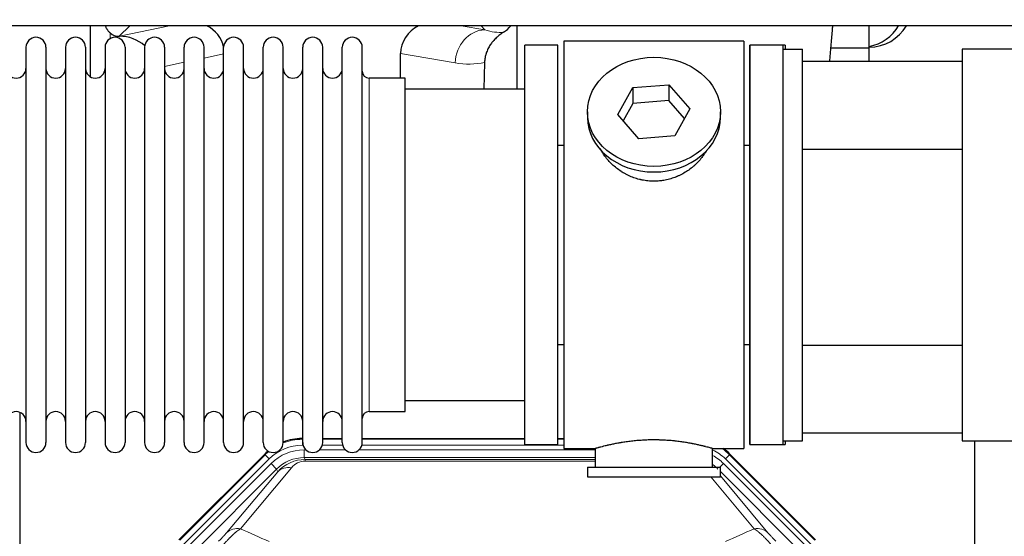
# Model space of a CAD drawing. Header units: inches. Extents: x 0 to 20790, y -12 to 14700.
# Tile 33 of 132: x 6541 to 7044, y 4156 to 4420. Entities that reach past the tile are written whole.
import ezdxf

# ---------------------------------------------------------------- set-up
doc = ezdxf.new("R2010")
doc.units = ezdxf.units.IN
doc.layers.add('1', color=7, linetype='Continuous', true_color=0xffffff)
doc.layers.add('254', color=7, linetype='Continuous', true_color=0xffffff)
doc.styles.add('latin_extended', font='simplex.shx')
doc.dimstyles.get("Standard").update_dxf_attribs({"dimtxt": 0.18, "dimasz": 0.18, "dimexe": 0.18, "dimexo": 0.0625, "dimgap": 0.09, "dimtad": 0, "dimtih": 1, "dimtoh": 1, "dimdec": 4, "dimzin": 0, "dimdsep": 46, "dimtxsty": 'Standard', "dimcen": 0.09, "dimadec": 0, "dimazin": 0, "dimtfac": 1, "dimtdec": 4, "dimtofl": 0, "dimtmove": 0, "dimatfit": 3, "dimfxl": 1, "dimtolj": 1, "dimtzin": 0, "dimarcsym": 0})

# ---------------------------------------------------------------- blocks, each defined once
blk = doc.blocks.new('_U10')
at = {"layer": '254', "color": 3, "linetype": 'Continuous', "lineweight": 13, "transparency": 16777216}
for p, q in [((1822.47, 4419.99), (1286.26, 4419.99)), ((1321.26, 4297.49), (1321.26, 4167.49)), ((7680.83, 4044.99), (1286.26, 4044.99))]:
    blk.add_line(p, q, dxfattribs=at)
at = {"layer": '254', "color": 3, "transparency": 16777216}
for points in [[(1341.68, 4297.49), (1300.84, 4297.49), (1321.26, 4419.99)], [(1300.84, 4167.49), (1341.68, 4167.49), (1321.26, 4044.99)]]:
    blk.add_solid(points, dxfattribs=at)
at = {"layer": 'Defpoints', "color": 0, "transparency": 16777216}
for p in [(1857.47, 4419.99), (1321.26, 4044.99), (7715.83, 4044.99)]:
    blk.add_point(p, dxfattribs=at)
at = {"layer": '254', "color": 2, "lineweight": 13, "transparency": 16777216, "insert": (1137.51, 4074.99), "char_height": 122.5, "attachment_point": 1, "rotation": 90, "style": 'latin_extended'}
blk.add_mtext('\\A1;375', dxfattribs=at)

msp = doc.modelspace()

# ---------------------------------------------------------------- linework, layer by layer
at = {"layer": '1', "color": 2, "linetype": 'Continuous', "lineweight": 25}
for p, q in [((7073.828, 4416.921), (3101.298, 4416.921)), ((6576.811, 4416.918), (6576.811, 4390.877)), ((6794.878, 4416.919), (6794.878, 4384.486)), ((6974.828, 4405.486), (6974.828, 4416.921)), ((6591.623, 4411.533), (6591.781, 4411.533)), ((6815.828, 4406.986), (6798.828, 4406.986)), ((6798.828, 4202.986), (6798.828, 4406.986)), ((6815.828, 4202.986), (6815.828, 4406.986)), ((6910.828, 4408.986), (6818.828, 4408.986)), ((6818.828, 4408.986), (6818.828, 4200.986)), ((6910.828, 4408.986), (6910.828, 4200.986)), ((6930.828, 4406.986), (6913.828, 4406.986)), ((6931.828, 4406.986), (6913.828, 4406.986)), ((6913.828, 4202.986), (6913.828, 4406.986)), ((6913.828, 4406.986), (6913.828, 4304.986)), ((6930.828, 4404.984), (6930.828, 4406.986)), ((6931.828, 4406.986), (6931.828, 4404.986)), ((6544.028, 4405.886), (6544.028, 4204.086)), ((6554.228, 4405.886), (6554.228, 4204.086)), ((6564.228, 4405.886), (6564.228, 4204.086)), ((6574.428, 4405.886), (6574.428, 4204.086)), ((6584.428, 4405.886), (6584.428, 4204.086)), ((6594.628, 4405.886), (6594.628, 4204.086)), ((6604.628, 4405.886), (6604.628, 4204.086)), ((6614.828, 4405.886), (6614.828, 4204.086)), ((6624.828, 4204.086), (6624.828, 4405.886)), ((6635.028, 4204.086), (6635.028, 4405.886)), ((6645.028, 4204.086), (6645.028, 4405.886)), ((6655.228, 4204.086), (6655.228, 4405.886)), ((6665.228, 4204.086), (6665.228, 4405.886)), ((6675.428, 4204.086), (6675.428, 4405.886)), ((6685.428, 4204.086), (6685.428, 4405.886)), ((6695.628, 4204.086), (6695.628, 4405.886)), ((6705.628, 4204.086), (6705.628, 4405.886)), ((6715.828, 4204.086), (6715.828, 4405.886)), ((6735.454, 4390.135), (6735.454, 4402.685)), ((6930.828, 4204.986), (6930.828, 4404.986)), ((6930.828, 4404.986), (6940.828, 4404.986)), ((6940.828, 4204.986), (6940.828, 4404.986)), ((6974.828, 4405.486), (6955.221, 4405.486)), ((6974.828, 4398.83), (6974.828, 4405.486)), ((7107.327, 4404.986), (7022.328, 4404.986)), ((7022.328, 4404.986), (7022.328, 4204.986)), ((6778.343, 4398.185), (6777.977, 4384.485)), ((6940.828, 4398.831), (7022.328, 4398.831)), ((6737.828, 4390.136), (6719.328, 4390.136)), ((6737.828, 4219.836), (6737.828, 4390.136)), ((6854.108, 4385.28), (6872.5, 4386.722)), ((6872.5, 4386.722), (6872.5, 4378.692)), ((6872.5, 4386.722), (6883.219, 4374.396)), ((6798.828, 4384.486), (6737.823, 4384.486)), ((6846.437, 4371.513), (6854.108, 4385.28)), ((6854.108, 4385.28), (6854.108, 4377.25)), ((6854.108, 4377.25), (6849.164, 4368.377)), ((6872.5, 4378.692), (6854.108, 4377.25)), ((6880.492, 4369.502), (6872.5, 4378.692)), ((6830.828, 4372.954), (6830.828, 4370.086)), ((6857.157, 4359.187), (6846.437, 4371.513)), ((6883.219, 4374.396), (6875.548, 4360.628)), ((6898.828, 4370.086), (6898.828, 4372.954)), ((6875.548, 4360.628), (6857.157, 4359.187)), ((6815.828, 4355.986), (6818.828, 4355.986)), ((6910.828, 4355.986), (6913.828, 4355.986)), ((6940.829, 4353.831), (7022.328, 4353.831)), ((6913.828, 4304.986), (6913.828, 4202.986)), ((6818.828, 4253.986), (6815.828, 4253.986)), ((6913.828, 4253.986), (6910.828, 4253.986)), ((6940.829, 4253.831), (7022.328, 4253.831)), ((6737.823, 4225.486), (6798.828, 4225.486)), ((6540.827, 4219.496), (6540.827, 3795.986)), ((6719.328, 4219.836), (6737.828, 4219.836)), ((6685.068, 4206.086), (6685.43, 4206.086)), ((6695.63, 4206.086), (6705.628, 4206.086)), ((6715.829, 4206.086), (6798.825, 4206.086)), ((6815.825, 4206.086), (6818.827, 4206.086)), ((7022.328, 4208.831), (6940.828, 4208.831)), ((6798.828, 4202.986), (6815.828, 4202.986)), ((6818.828, 4200.986), (6834.828, 4200.986)), ((6834.828, 4200.986), (6834.828, 4191.486)), ((6894.423, 4200.986), (6910.828, 4200.986)), ((6894.828, 4191.486), (6894.828, 4201.102)), ((6913.828, 4202.986), (6930.828, 4202.986)), ((6913.828, 4202.986), (6931.828, 4202.986)), ((6930.828, 4202.986), (6930.828, 4204.987)), ((6930.828, 4204.986), (6940.828, 4204.986)), ((6931.828, 4204.985), (6931.828, 4202.986)), ((7022.328, 4204.986), (7107.327, 4204.986)), ((7028.827, 3877.486), (7028.827, 4204.979)), ((6622.187, 4154.373), (6666.003, 4198.189)), ((6903.653, 4198.189), (6947.469, 4154.373)), ((6830.828, 4191.486), (6830.828, 4186.486)), ((6830.828, 4191.486), (6898.828, 4191.486)), ((6898.828, 4186.486), (6898.828, 4191.486)), ((6830.828, 4186.486), (6898.828, 4186.486))]:
    msp.add_line(p, q, dxfattribs=at)
at = {"layer": '1', "color": 110, "linetype": 'Continuous', "lineweight": 13}
for p, q in [((6597.01, 4416.92), (6591.623, 4411.533)), ((6591.781, 4411.533), (6617.392, 4416.92)), ((6766.372, 4416.921), (6778.434, 4414.858)), ((6778.434, 4414.858), (6776.578, 4416.921)), ((6587.019, 4410.325), (6587.019, 4413.239)), ((6645.028, 4402.497), (6635.028, 4400.393)), ((6763.299, 4397.922), (6735.454, 4402.685)), ((6624.829, 4398.248), (6614.829, 4396.144)), ((6719.328, 4219.836), (6719.328, 4390.136)), ((6685.068, 4206.086), (6685.224, 4205.711)), ((6685.224, 4205.711), (6685.429, 4205.711)), ((6685.224, 4202.715), (6685.224, 4205.711)), ((6695.629, 4205.711), (6705.63, 4205.711)), ((6715.83, 4205.711), (6798.825, 4205.711)), ((6815.827, 4205.711), (6818.827, 4205.711)), ((6685.616, 4202.715), (6685.224, 4202.715)), ((6686.2, 4200.358), (6687.048, 4200.358)), ((6686.2, 4196.363), (6686.2, 4200.358)), ((6694.01, 4200.358), (6707.248, 4200.358)), ((6705.817, 4202.715), (6695.442, 4202.715)), ((6714.21, 4200.358), (6834.826, 4200.358)), ((6818.827, 4202.715), (6715.643, 4202.715)), ((6622.567, 4154.223), (6666.158, 4197.814)), ((6668.276, 4195.695), (6624.686, 4152.105)), ((6666.158, 4197.814), (6666.003, 4198.189)), ((6668.276, 4195.695), (6666.158, 4197.814)), ((6834.826, 4196.363), (6686.2, 4196.363)), ((6686.2, 4196.363), (6686.596, 4195.409)), ((6686.596, 4195.409), (6834.825, 4195.409)), ((6686.596, 4194.53), (6686.596, 4195.409)), ((6903.498, 4197.814), (6901.379, 4195.695)), ((6944.97, 4152.105), (6901.379, 4195.695)), ((6903.653, 4198.189), (6903.498, 4197.814)), ((6903.498, 4197.814), (6947.088, 4154.223)), ((6627.077, 4151.162), (6669.253, 4193.338)), ((6672.077, 4190.513), (6629.902, 4148.338)), ((6679.693, 4191.223), (6653.615, 4160.05)), ((6672.077, 4190.513), (6669.253, 4193.338)), ((6672.631, 4189.176), (6672.077, 4190.513)), ((6834.825, 4194.53), (6686.596, 4194.53)), ((6898.55, 4191.486), (6900.403, 4193.338)), ((6942.578, 4151.162), (6900.403, 4193.338)), ((6646.553, 4158.004), (6672.631, 4189.176)), ((6916.041, 4160.05), (6893.926, 4186.485)), ((6939.754, 4148.338), (6898.828, 4189.263)), ((6898.828, 4187.02), (6923.102, 4158.004))]:
    msp.add_line(p, q, dxfattribs=at)
at = {"layer": '1', "color": 2, "linetype": 'Continuous', "lineweight": 25}
for centre, radius, start, end in [((6974.828, 4427.986), 22, 270, 329.80359), ((6970.828, 4427.986), 22, 280.47656, 329.80359), ((6549.128, 4405.886), 5.1, 0, 180), ((6569.328, 4405.886), 5.1, 0, 180), ((6589.528, 4405.886), 5.1, 0, 180), ((6609.728, 4405.886), 5.1, 0, 180), ((6629.928, 4405.886), 5.1, 0, 180), ((6650.128, 4405.886), 5.1, 0, 180), ((6670.328, 4405.886), 5.1, 0, 180), ((6690.528, 4405.886), 5.1, 0, 180), ((6710.728, 4405.886), 5.1, 0, 180), ((6539.028, 4395.136), 5, 180, 0), ((6559.228, 4395.136), 5, 180, 0), ((6579.428, 4395.136), 5, 180, 0), ((6599.628, 4395.136), 5, 180, 0), ((6619.828, 4395.136), 5, 180, 0), ((6640.028, 4395.136), 5, 180, 0), ((6660.228, 4395.136), 5, 180, 0), ((6680.428, 4395.136), 5, 180, 0), ((6700.628, 4395.136), 5, 180, 0), ((6719.328, 4393.636), 3.5, 180, 270), ((6539.028, 4214.836), 5, 0, 180), ((6559.228, 4214.836), 5, 0, 180), ((6579.428, 4214.836), 5, 0, 180), ((6599.628, 4214.836), 5, 0, 180), ((6619.828, 4214.836), 5, 0, 180), ((6640.028, 4214.836), 5, 0, 180), ((6660.228, 4214.836), 5, 0, 180), ((6680.428, 4214.836), 5, 0, 180), ((6700.628, 4214.836), 5, 0, 180), ((6719.328, 4216.336), 3.5, 90, 180), ((6549.128, 4204.086), 5.1, 180, 0), ((6569.328, 4204.086), 5.1, 180, 0), ((6589.528, 4204.086), 5.1, 180, 0), ((6609.728, 4204.086), 5.1, 180, 0), ((6629.928, 4204.086), 5.1, 180, 0), ((6650.128, 4204.086), 5.1, 180, 0), ((6670.328, 4204.086), 5.1, 180, 0), ((6690.528, 4204.086), 5.1, 180, 0), ((6710.728, 4204.086), 5.1, 180, 0)]:
    msp.add_arc(centre, radius, start, end, dxfattribs=at)
for centre, major_axis, ratio, start_param, end_param in [((6627.006, 4402.007), (-18.076, -3.802), 0.9203203, 3.1559659, 3.980065), ((6754.549, 4402.007), (18.879, -3.229), 0.8876007, 2.2687905, 3.2922561), ((6781.26, 4424.666), (12.412, -4.015), 0.9953148, 5.572067, 5.95866), ((6591.623, 4418.507), (-7.027, 0), 0.9924325, 0.8563441, 1.5707963), ((6591.781, 4394.598), (-18.402, 0), 0.9203203, 3.9349859, 4.712389), ((6864.828, 4370.086), (34, 0), 0.819152, 3.1416663, 6.2831608), ((6685.099, 4179.049, 0), (10.349, -24.985), 0.998395, 2.7494612, 3.1145601), ((6884.557, 4179.049, 0), (-10.349, -24.985), 0.998395, 2.7494612, 2.9094018), ((6685.099, 4179.049, 0), (10.349, -24.985), 0.998395, 3.4494404, 3.5337241)]:
    msp.add_ellipse(centre, major_axis=major_axis, ratio=ratio, start_param=start_param, end_param=end_param, dxfattribs=at)
at = {"layer": '1', "color": 110, "linetype": 'Continuous', "lineweight": 13}
for centre, major_axis, ratio, start_param, end_param in [((6778.434, 4397.922), (-2.866, -16.757), 0.8876007, 3.3319569, 4.8630524), ((6778.19, 4428.078), (17.605, -10.298), 0.5880236, 5.056727, 5.602163), ((6763.055, 4428.078), (33.02, -17.025), 0.7759833, 5.0998257, 5.5373073), ((6685.251, 4178.682), (10.345, -24.976), 0.9987509, 2.7494612, 3.1209322), ((6685.251, 4178.682, 0), (9.199, -22.209), 0.998395, 2.7494612, 3.5337241), ((6686.227, 4176.325, 0), (-9.199, 22.209), 0.998395, 5.8910538, 6.6753168), ((6884.405, 4178.682, 0), (-9.199, -22.209), 0.998395, 2.7494612, 3.0857139), ((6884.405, 4178.682), (-10.345, -24.976), 0.9987509, 2.7494612, 2.9335669), ((6685.251, 4178.682), (10.345, -24.976), 0.9987509, 3.439392, 3.5337241), ((6686.227, 4176.325), (7.671, -18.519), 0.9977549, 2.7494612, 3.5337241), ((6687.149, 4174.1), (4.311, -20.925), 0.9337003, 2.9520749, 3.7363379), ((6883.428, 4176.325), (9.199, 22.209), 0.998395, 5.8910538, 6.1816355), ((6679.693, 4182.115), (-7.67, 6.416), 0.860824, 5.3364913, 6.1801624), ((6687.149, 4183.207), (2.389, -11.128), 0.8742439, 2.9560698, 3.7403327), ((6883.428, 4176.325, 0), (-7.671, -18.519), 0.9977549, 2.7494612, 2.9288368), ((6653.615, 4150.942), (-7.67, 6.416), 0.860824, 5.3364913, 6.1801624), ((6916.041, 4150.942), (-7.67, -6.416), 0.860824, 3.2446156, 4.0882866)]:
    msp.add_ellipse(centre, major_axis=major_axis, ratio=ratio, start_param=start_param, end_param=end_param, dxfattribs=at)
at = {"layer": '1', "color": 2, "linetype": 'Continuous', "lineweight": 25}
msp.add_ellipse((6864.828, 4372.954), major_axis=(34, 0), ratio=0.819152, dxfattribs=at)
for points, knots in [([(6587.019, 4413.239), (6586.829, 4413.402), (6586.65, 4413.573), (6586.311, 4413.931), (6586.152, 4414.117), (6585.853, 4414.506), (6585.713, 4414.708), (6585.567, 4414.945), (6585.551, 4414.971), (6585.52, 4415.024), (6585.504, 4415.051), (6585.457, 4415.131), (6585.367, 4415.293), (6585.283, 4415.457), (6585.125, 4415.789), (6585.032, 4416.014), (6584.875, 4416.462), (6584.81, 4416.683), (6584.756, 4416.909)], [0, 0, 0, 0, 0.1683112, 0.1683112, 0.3366224, 0.3366224, 0.5049336, 0.5049336, 0.5259725, 0.5259725, 0.5470114, 0.5470114, 0.5890892, 0.6732448, 0.6732448, 0.841556, 0.841556, 1, 1, 1, 1]), ([(6954.652, 4399.009), (6955.095, 4404.446), (6955.615, 4410.493), (6956.142, 4416.234), (6956.214, 4417.008)], [0, 0, 0, 0, 0.8640604, 1, 1, 1, 1]), ([(6788.056, 4413.56), (6787.715, 4413.354), (6787.047, 4412.925), (6786.085, 4412.235), (6785.164, 4411.498), (6784.577, 4410.975), (6784.004, 4410.435), (6783.725, 4410.157), (6783.181, 4409.584), (6782.916, 4409.289), (6782.595, 4408.909), (6782.531, 4408.832), (6782.404, 4408.678), (6782.217, 4408.446), (6782.035, 4408.211), (6781.68, 4407.736), (6781.227, 4407.092), (6780.817, 4406.424), (6780.428, 4405.745), (6780.245, 4405.399), (6779.9, 4404.696), (6779.738, 4404.338), (6779.439, 4403.61), (6779.301, 4403.239), (6779.144, 4402.767), (6779.113, 4402.672), (6779.069, 4402.529), (6779.054, 4402.482), (6779.025, 4402.386), (6778.954, 4402.147), (6778.888, 4401.907), (6778.74, 4401.33), (6778.656, 4400.942), (6778.516, 4400.163), (6778.461, 4399.771), (6778.379, 4398.982), (6778.353, 4398.585), (6778.343, 4398.185)], [0, 0, 0, 0, 0.0625, 0.125, 0.1875, 0.25, 0.25, 0.3125, 0.3125, 0.375, 0.375, 0.390625, 0.390625, 0.40625, 0.4375, 0.4375, 0.5, 0.5625, 0.5625, 0.625, 0.625, 0.6875, 0.6875, 0.75, 0.75, 0.765625, 0.765625, 0.7734375, 0.7734375, 0.78125, 0.8125, 0.8125, 0.875, 0.875, 0.9375, 0.9375, 1, 1, 1, 1]), ([(6867.686, 4337.662), (6866.694, 4337.568), (6865.706, 4337.524), (6863.737, 4337.531), (6862.756, 4337.582), (6860.802, 4337.78), (6859.828, 4337.927), (6858.615, 4338.17), (6858.373, 4338.222), (6858.01, 4338.304), (6857.889, 4338.332), (6857.648, 4338.39), (6857.046, 4338.537), (6856.452, 4338.702), (6855.042, 4339.13), (6854.121, 4339.458), (6852.319, 4340.198), (6851.437, 4340.609), (6850.143, 4341.286), (6849.716, 4341.522), (6849.189, 4341.83), (6849.084, 4341.892), (6848.875, 4342.018), (6848.562, 4342.208), (6848.254, 4342.403), (6847.237, 4343.062), (6846.455, 4343.621), (6844.956, 4344.799), (6844.238, 4345.418), (6842.864, 4346.715), (6842.208, 4347.393), (6840.961, 4348.807), (6840.38, 4349.532), (6839.301, 4351.014), (6838.802, 4351.771), (6838.059, 4353.025), (6837.789, 4353.512), (6837.536, 4354.005)], [0, 0, 0, 0, 0.0792205, 0.0792205, 0.1584409, 0.1584409, 0.2376614, 0.2376614, 0.2574665, 0.2574665, 0.2673691, 0.2673691, 0.2772716, 0.3168819, 0.3168819, 0.3961024, 0.3961024, 0.4753228, 0.4753228, 0.5149331, 0.5149331, 0.5248356, 0.5248356, 0.5347382, 0.5545433, 0.5545433, 0.6337638, 0.6337638, 0.7129842, 0.7129842, 0.7922047, 0.7922047, 0.8714252, 0.8714252, 0.9506456, 0.9506456, 1, 1, 1, 1]), ([(6891.726, 4353.266), (6891.566, 4352.977), (6891.4, 4352.689), (6891.169, 4352.304), (6891.109, 4352.207), (6890.99, 4352.012), (6890.808, 4351.722), (6890.621, 4351.435), (6890.24, 4350.864), (6889.976, 4350.489), (6889.157, 4349.38), (6888.574, 4348.663), (6887.334, 4347.273), (6886.677, 4346.6), (6885.808, 4345.789), (6885.544, 4345.547), (6885.274, 4345.31), (6885.093, 4345.152), (6885.002, 4345.074), (6884.545, 4344.685), (6884.173, 4344.382), (6883.037, 4343.501), (6882.253, 4342.948), (6880.632, 4341.912), (6879.796, 4341.429), (6878.501, 4340.76), (6878.062, 4340.546), (6877.395, 4340.239), (6877.17, 4340.139), (6876.831, 4339.993), (6876.718, 4339.945), (6876.49, 4339.85), (6876.376, 4339.803), (6875.347, 4339.389), (6874.42, 4339.065), (6872.54, 4338.508), (6871.587, 4338.274), (6870.139, 4337.993), (6869.653, 4337.91), (6868.919, 4337.804), (6868.673, 4337.771), (6868.181, 4337.713), (6867.934, 4337.686), (6867.686, 4337.662)], [0, 0, 0, 0, 0.0354008, 0.0354008, 0.0474583, 0.0474583, 0.0595158, 0.0836308, 0.0836308, 0.1318607, 0.1318607, 0.2283206, 0.2283206, 0.3247806, 0.3247806, 0.3488955, 0.360953, 0.360953, 0.3730105, 0.3730105, 0.4212405, 0.4212405, 0.5177004, 0.5177004, 0.6141603, 0.6141603, 0.6623903, 0.6623903, 0.6865053, 0.6865053, 0.6985627, 0.6985627, 0.7106202, 0.7106202, 0.8070802, 0.8070802, 0.9035401, 0.9035401, 0.95177, 0.95177, 0.975885, 0.975885, 1, 1, 1, 1]), ([(6894.828, 4200.986), (6894.828, 4200.986), (6894.78, 4200.999), (6894.636, 4201.041), (6894.576, 4201.058), (6894.467, 4201.089), (6894.408, 4201.106), (6894.342, 4201.125), (6894.297, 4201.138), (6894.273, 4201.144), (6894.054, 4201.206), (6893.814, 4201.274), (6893.242, 4201.432), (6892.912, 4201.523), (6892.161, 4201.724), (6891.741, 4201.835), (6891.217, 4201.969), (6891.158, 4201.984), (6891.039, 4202.015), (6890.979, 4202.03), (6890.796, 4202.076), (6890.672, 4202.108), (6890.292, 4202.203), (6890.029, 4202.267), (6889.214, 4202.465), (6888.633, 4202.602), (6887.398, 4202.882), (6886.744, 4203.026), (6885.706, 4203.242), (6885.351, 4203.314), (6884.895, 4203.405), (6884.803, 4203.423), (6884.619, 4203.459), (6884.342, 4203.513), (6884.06, 4203.566), (6883.114, 4203.744), (6882.332, 4203.883), (6880.714, 4204.15), (6879.88, 4204.279), (6878.589, 4204.461), (6877.715, 4204.579), (6876.814, 4204.689), (6876.243, 4204.754), (6876.128, 4204.767), (6875.899, 4204.793), (6875.554, 4204.831), (6875.207, 4204.867), (6874.512, 4204.938), (6874.046, 4204.982), (6872.639, 4205.105), (6871.69, 4205.175), (6869.768, 4205.289), (6868.796, 4205.332), (6867.565, 4205.369), (6867.195, 4205.379), (6866.762, 4205.388), (6866.575, 4205.391), (6866.451, 4205.393), (6866.389, 4205.394), (6865.829, 4205.403), (6865.333, 4205.406), (6863.85, 4205.407), (6862.867, 4205.392), (6860.912, 4205.334), (6859.941, 4205.291), (6858.492, 4205.206), (6858.011, 4205.174), (6857.291, 4205.122), (6857.051, 4205.103), (6856.692, 4205.075), (6856.573, 4205.065), (6856.335, 4205.045), (6856.216, 4205.035), (6855.15, 4204.942), (6854.225, 4204.848), (6852.418, 4204.64), (6851.535, 4204.527), (6849.812, 4204.284), (6848.971, 4204.155), (6848.049, 4204.003), (6847.947, 4203.986), (6847.743, 4203.952), (6847.44, 4203.9), (6847.142, 4203.848), (6846.551, 4203.744), (6846.166, 4203.674), (6845.035, 4203.461), (6844.315, 4203.318), (6842.939, 4203.031), (6842.283, 4202.888), (6841.505, 4202.712), (6841.275, 4202.659), (6841.049, 4202.607), (6840.9, 4202.572), (6840.826, 4202.555), (6840.458, 4202.468), (6840.175, 4202.4), (6839.357, 4202.202), (6838.854, 4202.076), (6837.932, 4201.839), (6837.513, 4201.729), (6836.948, 4201.577), (6836.77, 4201.529), (6836.52, 4201.461), (6836.399, 4201.428), (6836.284, 4201.396), (6836.208, 4201.375), (6836.171, 4201.365), (6835.845, 4201.275), (6835.604, 4201.207), (6835.218, 4201.098), (6835.073, 4201.056), (6834.926, 4201.014), (6834.89, 4201.003), (6834.853, 4200.993), (6834.844, 4200.99), (6834.831, 4200.986), (6834.828, 4200.985), (6834.828, 4200.985)], [0, 0, 0, 0, 0.0311289, 0.0311289, 0.0467558, 0.0467558, 0.0545693, 0.0584761, 0.0584761, 0.0623828, 0.0623828, 0.0936367, 0.0936367, 0.1248906, 0.1248906, 0.1561445, 0.1561445, 0.1600513, 0.1600513, 0.163958, 0.163958, 0.1717715, 0.1717715, 0.1873984, 0.1873984, 0.2186523, 0.2186523, 0.2499062, 0.2499062, 0.2655332, 0.2655332, 0.2694399, 0.2694399, 0.2733467, 0.2811601, 0.2811601, 0.3124141, 0.3124141, 0.343668, 0.343668, 0.3592949, 0.3749219, 0.3749219, 0.3788286, 0.3788286, 0.3827353, 0.3905488, 0.3905488, 0.4061758, 0.4061758, 0.4374297, 0.4374297, 0.4686836, 0.4686836, 0.4764971, 0.4804038, 0.4823572, 0.4823572, 0.4843105, 0.4843105, 0.4999375, 0.4999375, 0.5311914, 0.5311914, 0.5624453, 0.5624453, 0.5780723, 0.5780723, 0.5858857, 0.5858857, 0.5897925, 0.5897925, 0.5936992, 0.5936992, 0.6249531, 0.6249531, 0.656207, 0.656207, 0.6874609, 0.6874609, 0.6913677, 0.6913677, 0.6952744, 0.7030879, 0.7030879, 0.7187148, 0.7187148, 0.7499687, 0.7499687, 0.7812227, 0.7812227, 0.7890361, 0.7929429, 0.7929429, 0.7968496, 0.7968496, 0.8124766, 0.8124766, 0.8437305, 0.8437305, 0.8749844, 0.8749844, 0.8906113, 0.8906113, 0.8984248, 0.9023315, 0.9023315, 0.9062383, 0.9062383, 0.9374922, 0.9374922, 0.9687461, 0.9687461, 0.984373, 0.984373, 0.9921865, 0.9921865, 1, 1, 1, 1])]:
    msp.add_open_spline(points, degree=3, knots=knots, dxfattribs=at)
at = {"layer": '1', "color": 110, "linetype": 'Continuous', "lineweight": 13}
for points, knots in [([(6644.72, 4151.644), (6645.103, 4152.103), (6645.874, 4153), (6646.649, 4153.855), (6647.233, 4154.48), (6647.428, 4154.685), (6647.672, 4154.939), (6647.721, 4154.989), (6647.819, 4155.09), (6647.965, 4155.24), (6648.11, 4155.388), (6648.595, 4155.876), (6648.978, 4156.25), (6649.737, 4156.966), (6650.113, 4157.308), (6650.577, 4157.715), (6650.67, 4157.796), (6650.855, 4157.954), (6651.13, 4158.188), (6651.4, 4158.411), (6651.934, 4158.842), (6652.282, 4159.111), (6652.791, 4159.484), (6652.959, 4159.604), (6653.208, 4159.777), (6653.29, 4159.833), (6653.453, 4159.943), (6653.534, 4159.997), (6653.615, 4160.05)], [0, 0, 0, 0, 0.125, 0.25, 0.25, 0.3125, 0.3125, 0.328125, 0.328125, 0.34375, 0.375, 0.375, 0.5, 0.5, 0.625, 0.625, 0.65625, 0.65625, 0.6875, 0.75, 0.75, 0.875, 0.875, 0.9375, 0.9375, 0.96875, 0.96875, 1, 1, 1, 1]), ([(6916.041, 4160.05), (6916.363, 4159.839), (6916.693, 4159.61), (6917.371, 4159.113), (6917.718, 4158.845), (6918.252, 4158.415), (6918.432, 4158.266), (6918.705, 4158.036), (6918.797, 4157.958), (6918.936, 4157.838), (6918.982, 4157.798), (6919.075, 4157.718), (6919.492, 4157.353), (6920.29, 4156.627), (6921.055, 4155.882), (6921.634, 4155.299), (6921.828, 4155.1), (6922.12, 4154.797), (6922.218, 4154.695), (6922.365, 4154.54), (6922.414, 4154.488), (6922.512, 4154.384), (6922.56, 4154.332), (6923.001, 4153.861), (6923.39, 4153.432), (6924.166, 4152.553), (6924.552, 4152.104), (6924.936, 4151.644)], [0, 0, 0, 0, 0.125, 0.125, 0.25, 0.25, 0.3125, 0.3125, 0.34375, 0.34375, 0.359375, 0.359375, 0.375, 0.5, 0.625, 0.625, 0.6875, 0.6875, 0.71875, 0.71875, 0.734375, 0.734375, 0.75, 0.75, 0.875, 0.875, 1, 1, 1, 1]), ([(6646.553, 4158.004), (6646.528, 4157.973), (6646.502, 4157.943), (6646.449, 4157.88), (6646.422, 4157.848), (6646.34, 4157.751), (6646.282, 4157.684), (6646.103, 4157.477), (6645.974, 4157.331), (6645.766, 4157.098), (6645.694, 4157.018), (6645.583, 4156.895), (6645.526, 4156.832), (6645.468, 4156.768), (6645.428, 4156.725), (6645.409, 4156.703), (6645.229, 4156.507), (6645.062, 4156.326), (6644.711, 4155.951), (6644.527, 4155.756), (6644.287, 4155.504), (6644.214, 4155.427), (6644.14, 4155.35), (6644.091, 4155.298), (6644.066, 4155.272), (6643.94, 4155.142), (6643.839, 4155.037), (6643.532, 4154.72), (6643.324, 4154.507), (6642.901, 4154.076), (6642.685, 4153.859), (6642.466, 4153.639)], [0, 0, 0, 0, 0.03125, 0.03125, 0.0625, 0.0625, 0.125, 0.125, 0.25, 0.25, 0.3125, 0.3125, 0.34375, 0.359375, 0.359375, 0.375, 0.375, 0.5, 0.5, 0.625, 0.625, 0.65625, 0.671875, 0.671875, 0.6875, 0.6875, 0.75, 0.75, 0.875, 0.875, 1, 1, 1, 1]), ([(6927.189, 4153.639), (6926.97, 4153.859), (6926.754, 4154.077), (6926.328, 4154.511), (6926.118, 4154.726), (6925.86, 4154.992), (6925.809, 4155.045), (6925.707, 4155.151), (6925.556, 4155.307), (6925.41, 4155.46), (6925.124, 4155.761), (6924.941, 4155.955), (6924.591, 4156.329), (6924.424, 4156.51), (6924.245, 4156.706), (6924.225, 4156.727), (6924.186, 4156.771), (6924.127, 4156.835), (6923.995, 4156.981), (6923.887, 4157.101), (6923.679, 4157.333), (6923.551, 4157.479), (6923.313, 4157.754), (6923.203, 4157.883), (6923.102, 4158.004)], [0, 0, 0, 0, 0.125, 0.125, 0.25, 0.25, 0.28125, 0.28125, 0.3125, 0.375, 0.375, 0.5, 0.5, 0.625, 0.625, 0.640625, 0.640625, 0.65625, 0.6875, 0.75, 0.75, 0.875, 0.875, 1, 1, 1, 1])]:
    msp.add_open_spline(points, degree=3, knots=knots, dxfattribs=at)
for points in [[(6653.615, 4160.05), (6658.494, 4157.861), (6663.37, 4155.67), (6668.242, 4153.479)], [(6901.414, 4153.479), (6906.286, 4155.67), (6911.162, 4157.861), (6916.041, 4160.05)]]:
    msp.add_open_spline(points, degree=3, dxfattribs=at)

# ---------------------------------------------------------------- dimensions: what is measured, and where the dimension line sits
at = {"layer": '254', "color": 2, "linetype": 'Continuous', "lineweight": 13}
dim = msp.add_linear_dim(base=(1321.261, 4044.986), p1=(1857.472, 4419.986), p2=(7715.828, 4044.986), angle=90, dimstyle='Standard', override={"dimscale": 35, "dimtxt": 3.5, "dimasz": 3.5, "dimexe": 1, "dimexo": 1, "dimgap": 1.75, "dimtad": 1, "dimtih": 0, "dimtoh": 0, "dimdec": 2, "dimlfac": 1, "dimzin": 8, "dimdsep": 46, "dimlunit": 2, "dimtxsty": 'latin_extended', "dimsah": 1, "dimse1": 0, "dimse2": 0, "dimsd1": 0, "dimsd2": 0, "dimclrd": 3, "dimclre": 3, "dimclrt": 2, "dimtol": 0, "dimtm": -0.1, "dimtfac": 0.714286, "dimtdec": 3, "dimtofl": 1, "dimtmove": 0, "dimtzin": 8, "dimlwd": 13, "dimlwe": 13}, dxfattribs=at)
dim.commit()
dim.dimension.update_dxf_attribs({"geometry": '_U10', "text_midpoint": (1321.261, 4232.486), "dimtype": 160})

doc.saveas('drawing.dxf')
